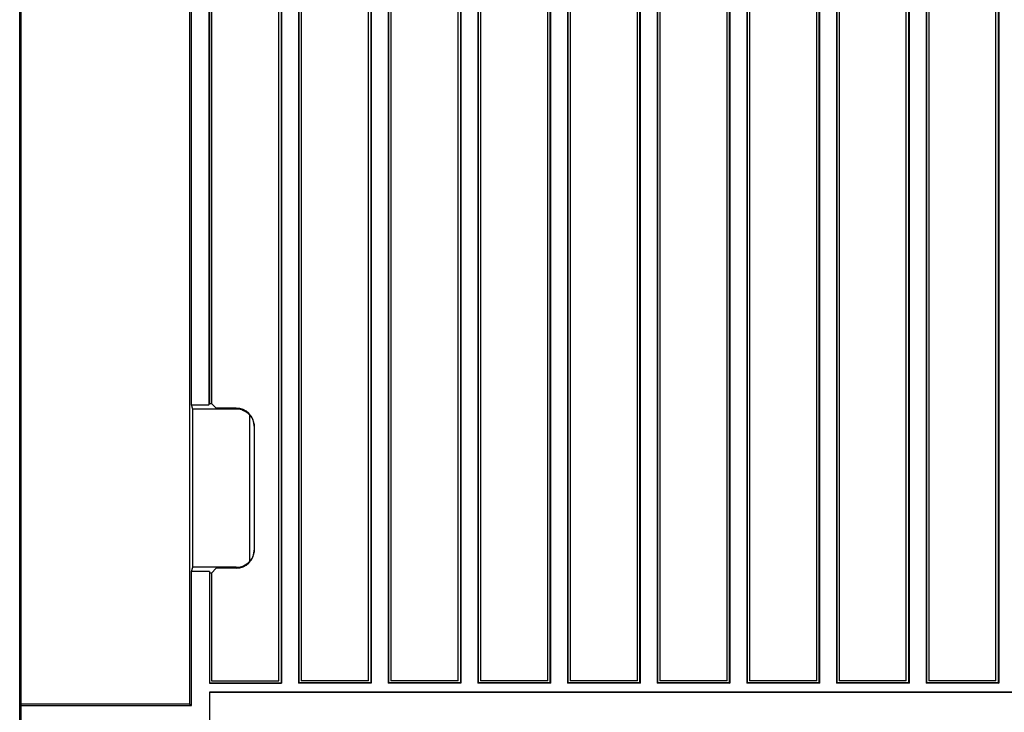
# Model space of a CAD drawing. Header units: millimetres. Extents: x 25 to 1935, y 715 to 2336.
# Tile 219 of 252: x 1657 to 1679, y 990 to 1005. Entities that reach past the tile are written whole.
import ezdxf

# ---------------------------------------------------------------- set-up
doc = ezdxf.new("R2010")
doc.units = ezdxf.units.MM
doc.header["$LTSCALE"] = 2
doc.layers.get('0').update_dxf_attribs({"color": 2})

msp = doc.modelspace()

# ---------------------------------------------------------------- linework, layer by layer
at = {"color": 2, "linetype": 'Continuous', "lineweight": 30}
for p, q in [((1656.982, 969.776), (1656.982, 1017.12)), ((1657.013, 969.811), (1657.013, 1017.107)), ((1660.813, 996.779), (1660.813, 1014.02)), ((1660.78, 990.104), (1660.78, 1013.987)), ((1661.202, 1009.204), (1661.202, 996.779)), ((1661.213, 1009.204), (1661.213, 996.813)), ((1661.263, 1009.204), (1661.263, 996.813)), ((1662.763, 990.62), (1662.763, 1009.204)), ((1662.813, 1009.204), (1662.813, 990.58)), ((1662.825, 1009.204), (1662.825, 990.569)), ((1663.202, 1009.204), (1663.202, 990.569)), ((1663.213, 1009.204), (1663.213, 990.58)), ((1663.263, 1009.204), (1663.263, 990.62)), ((1664.763, 990.62), (1664.763, 1009.204)), ((1664.813, 1009.204), (1664.813, 990.58)), ((1664.825, 1009.204), (1664.825, 990.569)), ((1665.202, 1009.204), (1665.202, 990.569)), ((1665.213, 1009.204), (1665.213, 990.58)), ((1665.263, 1009.204), (1665.263, 990.62)), ((1666.763, 990.62), (1666.763, 1009.204)), ((1666.813, 1009.204), (1666.813, 990.58)), ((1666.825, 1009.204), (1666.825, 990.569)), ((1667.202, 1009.204), (1667.202, 990.569)), ((1667.213, 1009.204), (1667.213, 990.58)), ((1667.263, 1009.204), (1667.263, 990.62)), ((1668.763, 990.62), (1668.763, 1009.204)), ((1668.813, 1009.204), (1668.813, 990.58)), ((1668.825, 1009.204), (1668.825, 990.569)), ((1669.202, 1009.204), (1669.202, 990.569)), ((1669.213, 1009.204), (1669.213, 990.58)), ((1669.263, 1009.204), (1669.263, 990.62)), ((1670.763, 990.62), (1670.763, 1009.204)), ((1670.813, 1009.204), (1670.813, 990.58)), ((1670.825, 1009.204), (1670.825, 990.569)), ((1671.202, 1009.204), (1671.202, 990.569)), ((1671.213, 1009.204), (1671.213, 990.58)), ((1671.263, 1009.204), (1671.263, 990.62)), ((1672.763, 990.62), (1672.763, 1009.204)), ((1672.813, 1009.204), (1672.813, 990.58)), ((1672.825, 1009.204), (1672.825, 990.569)), ((1673.202, 1009.204), (1673.202, 990.569)), ((1673.213, 1009.204), (1673.213, 990.58)), ((1673.263, 1009.204), (1673.263, 990.62)), ((1674.763, 990.62), (1674.763, 1009.204)), ((1674.813, 1009.204), (1674.813, 990.58)), ((1674.825, 1009.204), (1674.825, 990.569)), ((1675.202, 1009.204), (1675.202, 990.569)), ((1675.213, 1009.204), (1675.213, 990.58)), ((1675.263, 1009.204), (1675.263, 990.62)), ((1676.763, 990.62), (1676.763, 1009.204)), ((1676.813, 1009.204), (1676.813, 990.58)), ((1676.825, 1009.204), (1676.825, 990.569)), ((1677.202, 1009.204), (1677.202, 990.569)), ((1677.213, 1009.204), (1677.213, 990.58)), ((1677.263, 1009.204), (1677.263, 990.62)), ((1678.763, 990.62), (1678.763, 1009.204)), ((1678.813, 1009.204), (1678.813, 990.58)), ((1678.825, 1009.204), (1678.825, 990.569)), ((1660.845, 996.685), (1660.813, 996.779)), ((1660.813, 996.779), (1661.202, 996.779)), ((1660.845, 993.156), (1660.845, 996.685)), ((1661.813, 996.685), (1660.845, 996.685)), ((1661.202, 996.779), (1661.213, 996.813)), ((1661.213, 996.813), (1661.263, 996.813)), ((1661.263, 996.813), (1661.364, 996.706)), ((1661.813, 996.706), (1661.364, 996.706)), ((1661.813, 996.685), (1661.813, 996.706)), ((1662.113, 993.292), (1662.113, 996.549)), ((1662.213, 996.305), (1662.213, 996.289)), ((1662.213, 996.289), (1662.213, 993.552)), ((1662.213, 993.552), (1662.213, 993.536)), ((1660.813, 993.062), (1660.845, 993.156)), ((1661.813, 993.156), (1660.845, 993.156)), ((1661.813, 993.135), (1661.813, 993.156)), ((1661.213, 993.062), (1660.813, 993.062)), ((1660.813, 990.07), (1660.813, 993.062)), ((1661.213, 993.062), (1661.213, 990.569)), ((1661.263, 993.027), (1661.213, 993.027)), ((1661.364, 993.135), (1661.263, 993.027)), ((1661.263, 993.027), (1661.263, 990.62)), ((1661.813, 993.135), (1661.364, 993.135)), ((1661.213, 990.58), (1662.813, 990.58)), ((1661.213, 990.569), (1662.825, 990.569)), ((1661.263, 990.62), (1662.763, 990.62)), ((1662.813, 990.58), (1662.825, 990.569)), ((1663.213, 990.58), (1663.202, 990.569)), ((1664.825, 990.569), (1663.202, 990.569)), ((1664.813, 990.58), (1663.213, 990.58)), ((1664.763, 990.62), (1663.263, 990.62)), ((1664.813, 990.58), (1664.825, 990.569)), ((1665.213, 990.58), (1665.202, 990.569)), ((1666.825, 990.569), (1665.202, 990.569)), ((1666.813, 990.58), (1665.213, 990.58)), ((1666.763, 990.62), (1665.263, 990.62)), ((1666.813, 990.58), (1666.825, 990.569)), ((1667.213, 990.58), (1667.202, 990.569)), ((1668.825, 990.569), (1667.202, 990.569)), ((1668.813, 990.58), (1667.213, 990.58)), ((1668.763, 990.62), (1667.263, 990.62)), ((1668.813, 990.58), (1668.825, 990.569)), ((1669.213, 990.58), (1669.202, 990.569)), ((1670.825, 990.569), (1669.202, 990.569)), ((1670.813, 990.58), (1669.213, 990.58)), ((1670.763, 990.62), (1669.263, 990.62)), ((1670.813, 990.58), (1670.825, 990.569)), ((1671.213, 990.58), (1671.202, 990.569)), ((1672.825, 990.569), (1671.202, 990.569)), ((1672.813, 990.58), (1671.213, 990.58)), ((1672.763, 990.62), (1671.263, 990.62)), ((1672.813, 990.58), (1672.825, 990.569)), ((1673.213, 990.58), (1673.202, 990.569)), ((1674.825, 990.569), (1673.202, 990.569)), ((1674.813, 990.58), (1673.213, 990.58)), ((1674.763, 990.62), (1673.263, 990.62)), ((1674.813, 990.58), (1674.825, 990.569)), ((1675.213, 990.58), (1675.202, 990.569)), ((1676.825, 990.569), (1675.202, 990.569)), ((1676.813, 990.58), (1675.213, 990.58)), ((1676.763, 990.62), (1675.263, 990.62)), ((1676.813, 990.58), (1676.825, 990.569)), ((1677.213, 990.58), (1677.202, 990.569)), ((1678.825, 990.569), (1677.202, 990.569)), ((1678.813, 990.58), (1677.213, 990.58)), ((1678.763, 990.62), (1677.263, 990.62)), ((1678.813, 990.58), (1678.825, 990.569)), ((1764.813, 990.369), (1661.213, 990.369)), ((1661.213, 990.369), (1661.213, 989.472)), ((1764.813, 990.359), (1661.213, 990.359)), ((1660.78, 990.104), (1657.013, 990.104)), ((1657.013, 990.07), (1660.813, 990.07)), ((1660.78, 990.104), (1660.813, 990.07))]:
    msp.add_line(p, q, dxfattribs=at)
for centre, start_param, end_param in [((1661.813, 996.305), 4.712389, 6.283185), ((1661.813, 996.284), 5.435123, 6.283185), ((1661.813, 993.536), 3.141593, 4.712389), ((1661.813, 993.557), 3.141593, 3.989655)]:
    msp.add_ellipse(centre, major_axis=(0, 0.401), ratio=0.99863, start_param=start_param, end_param=end_param, dxfattribs=at)
for points, knots in [([(1662.113, 996.549), (1662.129, 996.529), (1662.17, 996.477), (1662.204, 996.388), (1662.213, 996.322), (1662.213, 996.29), (1662.213, 996.289)], [0, 0, 0, 0, 0.256832, 0.64703, 0.994094, 1, 1, 1, 1]), ([(1662.213, 993.552), (1662.213, 993.551), (1662.213, 993.519), (1662.204, 993.452), (1662.17, 993.364), (1662.129, 993.312), (1662.113, 993.292)], [0, 0, 0, 0, 0.005906, 0.35297, 0.743168, 1, 1, 1, 1])]:
    msp.add_open_spline(points, degree=3, knots=knots, dxfattribs=at)

doc.saveas('drawing.dxf')
